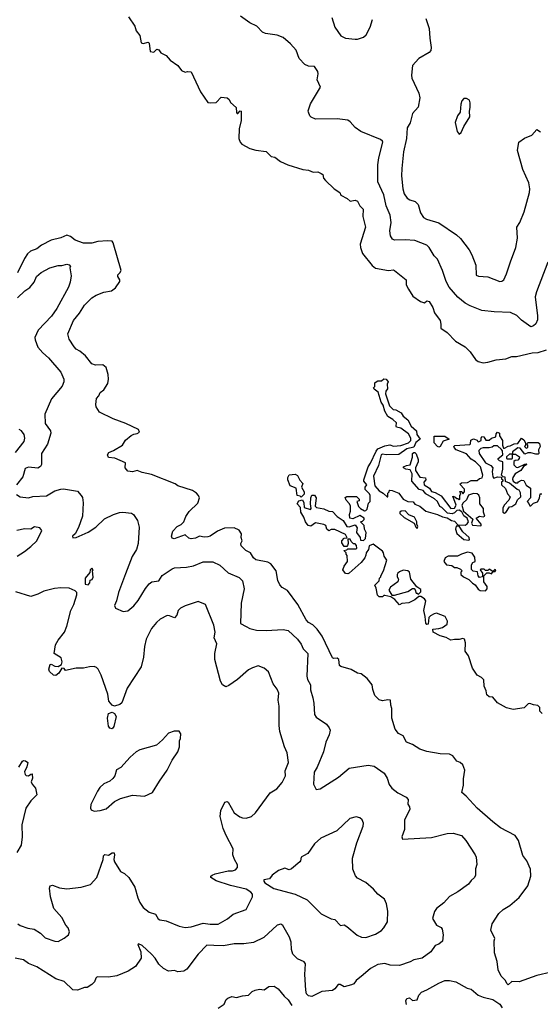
# Model space of a CAD drawing. Extents: x 2086813 to 2278017, y 548126 to 753336.
# Tile 131 of 256: x 2108962 to 2113313, y 632606 to 640828. Entities that reach past the tile are written whole.
import ezdxf

# ---------------------------------------------------------------- set-up
doc = ezdxf.new("R2010")
doc.units = 0

msp = doc.modelspace()

# ---------------------------------------------------------------- linework, layer by layer
at = {"layer": '0CON10XD'}
for points in [[(2109871.7, 640851.7), (2109923.8, 640775), (2109936.7, 640735), (2109966.2, 640695), (2109977.5, 640635), (2109995, 640630), (2110035, 640640), (2110045, 640632.5), (2110053.6, 640563.6), (2110083, 640557), (2110108.3, 640581.7), (2110125, 640577.5), (2110141.2, 640551.2), (2110185, 640530), (2110219.4, 640489.4), (2110283.8, 640445), (2110315, 640403.8), (2110345, 640391.2), (2110365, 640396.7), (2110395, 640392.5), (2110472.5, 640225), (2110535, 640136.2), (2110555, 640132.5), (2110605, 640137.5), (2110645, 640180), (2110695, 640176.7), (2110713, 640163), (2110725, 640137.5), (2110772.5, 640095), (2110773.9, 640053.9), (2110780, 640045), (2110786, 640044), (2110803.9, 640066.1), (2110813.3, 640063.3), (2110813.3, 639986.7), (2110796.4, 639916.4), (2110793.8, 639835), (2110803.8, 639805), (2110818.8, 639788.8), (2110885, 639752.9), (2110935, 639739.2), (2111021.2, 639728.8), (2111065, 639686), (2111095, 639678.8), (2111142.6, 639642.6), (2111203.8, 639615), (2111328.3, 639578.3), (2111375, 639572.1), (2111415, 639554.4), (2111455, 639557.5), (2111482.5, 639545), (2111496.7, 639535), (2111502.5, 639505), (2111517.5, 639485), (2111590, 639415), (2111636.4, 639386.4), (2111645, 639363.3), (2111700, 639335), (2111725, 639312.5), (2111765, 639320), (2111785, 639312.5), (2111805, 639272.5), (2111832.5, 639245), (2111831.2, 639185), (2111850.8, 639095), (2111808.9, 638955), (2111811.1, 638925), (2111826.3, 638876.3), (2111908.6, 638775), (2111934.6, 638754.6), (2112045, 638732.5), (2112085, 638738.8), (2112095, 638733.3), (2112193.3, 638655), (2112192.5, 638615), (2112212.5, 638577.5), (2112248.3, 638518.3), (2112312.5, 638475), (2112345, 638463.3), (2112365, 638479.2), (2112385, 638473.8), (2112415.8, 638425), (2112430, 638380), (2112475.4, 638315.4), (2112483.1, 638285), (2112481.2, 638251.2), (2112535, 638216), (2112604.5, 638144.5), (2112686.4, 638096.4), (2112726, 638055), (2112770.5, 637990.5), (2112792.7, 637972.7), (2112835.9, 637964.1), (2112875, 637967.1), (2112945, 637988.9), (2113025, 637997.1), (2113075, 638014.4), (2113115, 638015.4), (2113245, 638045.6), (2113295, 638048.6), (2113365, 638072.5)], [(2113376.8, 638803.2), (2113280, 638555), (2113270, 638515), (2113290, 638355), (2113289.1, 638320.9), (2113275, 638288.8), (2113255, 638271.2), (2113235, 638263.3), (2113155, 638320), (2113116.8, 638356.8), (2113065, 638384.3), (2112928.3, 638388.3), (2112825, 638400.8), (2112727.4, 638437.4), (2112685, 638461.4), (2112625, 638511.4), (2112551.5, 638595), (2112525, 638641.2), (2112494.4, 638734.4), (2112455, 638828), (2112426.2, 638856.2), (2112385.4, 638925.4), (2112365, 638945.7), (2112265, 638983.3), (2112185, 638990), (2112095.8, 638985.8), (2112078.8, 638995), (2112062.1, 639022.1), (2112054.4, 639065), (2112065.4, 639135), (2112058, 639195), (2112024.2, 639274.2), (2112005.2, 639365.2), (2111956.2, 639475), (2111954.6, 639615), (2111962.3, 639675), (2111996.4, 639805), (2111993.5, 639815), (2111977, 639827), (2111811.9, 639895), (2111765, 639928.9), (2111725, 639974.2), (2111705, 639988), (2111615, 640000), (2111435, 639998.8), (2111397.5, 640015), (2111387.5, 640025), (2111376.7, 640055), (2111373.9, 640066.1), (2111391.2, 640125), (2111476.7, 640265), (2111447.8, 640325), (2111457.5, 640375), (2111454.2, 640394.2), (2111425, 640436.7), (2111375, 640441.2), (2111344.3, 640454.3), (2111298, 640505), (2111273, 640573), (2111225, 640626), (2111165, 640678.8), (2111115, 640700), (2111015, 640713.3), (2110992.5, 640725), (2110943.6, 640773.6), (2110885, 640801.2), (2110807, 640857)], [(2111571.2, 640845), (2111596.2, 640765), (2111645, 640692.5), (2111685, 640672.5), (2111765, 640666.2), (2111785, 640666.2), (2111835, 640683.3), (2111857.5, 640702.5), (2111890, 640765), (2111911.7, 640828.3)], [(2112355, 640836.7), (2112385.4, 640754.6), (2112389.2, 640675), (2112401.4, 640595), (2112397.9, 640572.1), (2112385, 640553.3), (2112298.8, 640505), (2112244.3, 640445), (2112236, 640365), (2112238.8, 640338.8), (2112298.1, 640215), (2112307.1, 640175), (2112291.9, 640098.1), (2112245.8, 640045), (2112226, 639966), (2112200.6, 639925), (2112193.4, 639836.6), (2112168.6, 639725), (2112155.8, 639584.2), (2112153.1, 639525), (2112164.3, 639415), (2112175.8, 639375), (2112199.1, 639339.1), (2112223.2, 639323.2), (2112268.6, 639308.6), (2112293.3, 639285), (2112312, 639215), (2112336.7, 639176.7), (2112362.6, 639162.6), (2112465, 639131.4), (2112611.9, 639031.9)], [(2112635, 639872.5), (2112652.5, 639885), (2112673, 639937), (2112723, 640017), (2112720, 640065), (2112727.5, 640095), (2112727.5, 640135), (2112720, 640155), (2112695, 640170), (2112675, 640170), (2112658.3, 640151.7), (2112648.3, 640121.7), (2112642.5, 640055), (2112620, 640025), (2112601.4, 639968.6), (2112617.5, 639895), (2112635, 639872.5)], [(2112611.9, 639031.9), (2112645, 639000), (2112718, 638905), (2112741.2, 638865), (2112773, 638777), (2112777.5, 638695), (2112797, 638687), (2112875, 638680.8), (2112975, 638642.9), (2112992.5, 638645), (2113008, 638655), (2113031.4, 638705), (2113062.6, 638807.4), (2113108.6, 638925), (2113122, 639005), (2113118, 639095), (2113141.4, 639135), (2113178.1, 639225), (2113223.9, 639383.9), (2113225.8, 639415), (2113218, 639465), (2113168.3, 639578.3), (2113123.8, 639735), (2113133.8, 639805), (2113181.7, 639838.3), (2113242.5, 639865), (2113285, 639910), (2113315, 639892.5)], [(2109781.7, 638698.3), (2109800, 638715), (2109808.8, 638735), (2109743.6, 638963.6), (2109735, 638977.5), (2109695, 638982.5), (2109615, 638975.9), (2109565, 638961.2), (2109495, 638960.7), (2109426.2, 638986.2), (2109387.9, 639017.9), (2109355, 639027.5), (2109305, 639006.5), (2109225, 638987.9), (2109145, 638946.5), (2109105, 638914.6), (2109053.6, 638896.3), (2109027.3, 638872.7), (2109002.1, 638835), (2108943.5, 638715)], [(2108945, 638504.3), (2109005.7, 638565), (2109047.3, 638592.7), (2109082.2, 638635), (2109101.4, 638685), (2109141.7, 638718.3), (2109215, 638755.7), (2109285, 638776), (2109315, 638776.7), (2109355, 638787.5), (2109375, 638780), (2109387, 638767), (2109382.5, 638755), (2109391.7, 638688.3), (2109384, 638635), (2109370, 638595), (2109273.4, 638416.6), (2109227.8, 638352.2), (2109115.6, 638235), (2109089.4, 638175), (2109090.6, 638155), (2109115, 638094.2), (2109155.6, 638045), (2109202.9, 638005), (2109306.2, 637885), (2109331.2, 637825), (2109331.2, 637805), (2109317.5, 637767.5), (2109228.3, 637661.7), (2109171.5, 637535), (2109174.7, 637455), (2109220, 637395), (2109223.3, 637375), (2109195.8, 637284.2), (2109143.9, 637205), (2109145.5, 637114.5), (2109135, 637096.2), (2109115, 637084.2), (2109035, 637092.5), (2109008.3, 637081.7), (2108988.6, 637011.4), (2108934.6, 636945)], [(2113405, 632875.7), (2113283.7, 632846.3), (2113136.8, 632793.2), (2113076.4, 632796.4), (2113045, 632770), (2113035, 632777.5), (2113018.8, 632808.8), (2112985, 632842.5), (2112961.2, 632895), (2112952, 632965), (2112929.2, 633035), (2112926.7, 633135), (2112933.3, 633155), (2112898.8, 633225), (2112911.7, 633278.3), (2112966.7, 633365), (2113003.2, 633396.8), (2113059.1, 633430.9), (2113135, 633498.8), (2113209.2, 633595), (2113233.1, 633675), (2113230, 633735), (2113200.8, 633805), (2113168.3, 633848.3), (2113131.1, 633975), (2113104.2, 634015), (2112980.7, 634080.7), (2112915, 634130.6), (2112784.6, 634244.6), (2112693.9, 634343.9), (2112657.5, 634375), (2112671.4, 634435), (2112671.2, 634488.8), (2112682.3, 634562.3), (2112666.2, 634605), (2112643.3, 634626.7), (2112615, 634636.7), (2112580.8, 634680.8), (2112555, 634694), (2112475, 634697.5), (2112365, 634716), (2112307.6, 634737.6), (2112245, 634776), (2112196.1, 634796.1), (2112167.7, 634847.7), (2112128.3, 634868.3), (2112101.2, 634905), (2112071.2, 634995), (2112072.5, 635075), (2112062.5, 635105), (2112060, 635145), (2112037.7, 635147.7), (2111995, 635141.2), (2111965, 635150), (2111930, 635185), (2111913.8, 635235), (2111908.8, 635275), (2111865, 635326.7), (2111815, 635366), (2111785, 635370), (2111731.1, 635401.1), (2111645, 635425.8), (2111635, 635434), (2111630, 635485), (2111615, 635495.6), (2111585, 635494.2), (2111575, 635500), (2111489.4, 635679.4), (2111449.5, 635739.5), (2111410.8, 635775), (2111376, 635795), (2111356.4, 635816.4), (2111285.9, 635945.9), (2111200.3, 636060.3), (2111155, 636086.2), (2111135, 636110), (2111119.5, 636145), (2111105.7, 636225), (2111060.8, 636285), (2111035, 636299.2), (2110935, 636318), (2110916.2, 636335), (2110890, 636375), (2110853.3, 636395), (2110813.3, 636435), (2110810, 636455), (2110820, 636475), (2110813.3, 636505), (2110816.7, 636535), (2110795.8, 636565.8), (2110755, 636586), (2110675, 636581.2), (2110615, 636558), (2110555, 636515.8), (2110535, 636509.4), (2110505, 636507.5), (2110464.1, 636515.9), (2110431.7, 636498.3), (2110395, 636492), (2110375, 636500), (2110345, 636526.7), (2110251.7, 636491.7), (2110237.5, 636497.5), (2110231.2, 636515), (2110243.3, 636556.7), (2110277.5, 636595), (2110311.7, 636611.7), (2110333.8, 636635), (2110350.8, 636679.2), (2110377.5, 636722.5), (2110449.7, 636790.3), (2110464.2, 636835), (2110457.5, 636855), (2110440, 636875), (2110405, 636897.1), (2110285, 636935.8), (2110261.1, 636951.1), (2110065, 637031.4), (2109985, 637046), (2109945, 637063.8), (2109905, 637052), (2109865, 637058.8), (2109843.3, 637085), (2109845, 637127.5), (2109756.4, 637166.4), (2109703.5, 637173.5), (2109695.8, 637195), (2109706.2, 637215), (2109745, 637230), (2109820, 637275), (2109845, 637317.5), (2109892.5, 637355), (2109915, 637367.5), (2109945, 637372.5), (2109962.5, 637385), (2109955, 637406.7), (2109850, 637455), (2109744.5, 637494.5), (2109629.7, 637549.7), (2109602, 637595), (2109598, 637615), (2109603.3, 637665), (2109622.7, 637687.3), (2109634, 637715), (2109665, 637737.5), (2109698.9, 637791.1), (2109705.6, 637825), (2109702.5, 637865), (2109684.5, 637924.5), (2109657.5, 637945), (2109595, 637943.8), (2109565, 637954.4), (2109512.2, 638022.2), (2109465, 638061.4), (2109435, 638075.8), (2109416.9, 638095), (2109375, 638161.2), (2109364.4, 638205), (2109410.5, 638315), (2109462, 638378), (2109505, 638443.5), (2109564.2, 638505.8), (2109601.9, 638528.1), (2109665, 638553.5), (2109730, 638565), (2109761.7, 638588.3), (2109799.3, 638640.7), (2109800, 638655), (2109781.2, 638685), (2109781.7, 638698.3)], [(2111854.2, 636355.8), (2111846.7, 636335), (2111815.7, 636294.3), (2111716.7, 636205), (2111705, 636200), (2111684.2, 636204.2), (2111662.5, 636235), (2111673.8, 636266.2), (2111702.5, 636305), (2111700, 636355), (2111690, 636365), (2111690, 636375), (2111670, 636395), (2111695, 636400), (2111705, 636410), (2111775, 636410), (2111780, 636415), (2111778.3, 636438.3), (2111765, 636450), (2111751.7, 636451.7), (2111731.7, 636471.7), (2111725, 636490), (2111705, 636490), (2111707.5, 636455), (2111701.7, 636438.3), (2111695, 636430), (2111675, 636430), (2111655, 636460), (2111653.3, 636475), (2111675, 636497.5), (2111698.3, 636501.7), (2111685, 636530), (2111595, 636571.2), (2111565, 636570), (2111545, 636560), (2111530, 636575), (2111520, 636605), (2111505, 636612.5), (2111435, 636627.5), (2111395, 636597.5), (2111372.5, 636605), (2111350, 636635), (2111337.5, 636675), (2111312.5, 636715), (2111310, 636755), (2111280, 636785), (2111295, 636810), (2111325, 636820), (2111337.5, 636795), (2111340, 636755), (2111391.7, 636738.3), (2111397.5, 636745), (2111391.2, 636785), (2111393.9, 636836.1), (2111405, 636857.5), (2111425, 636856.7), (2111441.2, 636835), (2111432.5, 636765), (2111442.5, 636755), (2111505, 636743.8), (2111545, 636723.8), (2111575, 636722.5), (2111615, 636680), (2111666.4, 636646.4), (2111695, 636596.7), (2111715, 636593.8), (2111765, 636610), (2111782.5, 636585), (2111778.8, 636571.2), (2111778, 636545), (2111807.5, 636505), (2111811.7, 636481.7), (2111835, 636480), (2111852.5, 636495), (2111857.5, 636545), (2111842.5, 636575), (2111840, 636605), (2111810, 636635), (2111828.3, 636641.7), (2111840, 636655), (2111840, 636665), (2111805, 636687.5), (2111745, 636660), (2111720, 636665), (2111717.5, 636695), (2111727.5, 636725), (2111726.4, 636766.4), (2111717.5, 636785), (2111690, 636815), (2111681.7, 636838.3), (2111695, 636847.5), (2111777, 636847), (2111800, 636825), (2111798.3, 636811.7), (2111780, 636805), (2111793.9, 636763.9), (2111810, 636745), (2111845, 636727.5), (2111855, 636730), (2111865, 636740), (2111878.3, 636791.7), (2111890, 636805), (2111890, 636855), (2111885, 636870), (2111850, 636905), (2111850, 636925), (2111862.5, 636945), (2111837.5, 636975), (2111838.8, 636985), (2111874, 637095), (2111894.2, 637125.8), (2111940, 637225), (2111956.4, 637243.6), (2112015, 637270), (2112055, 637277.5), (2112087, 637267), (2112148.3, 637271.7), (2112212.5, 637295), (2112231.2, 637315), (2112231.2, 637335), (2112211.2, 637371.2), (2112146.1, 637416.1), (2112112.5, 637425), (2112107.5, 637435), (2112112.5, 637462.5), (2112080.7, 637490.7), (2112040, 637515), (2112015, 637560), (2111999.3, 637609.3), (2111984.1, 637634.1), (2111956.7, 637716.7), (2111923.6, 637743.6), (2111920, 637755), (2111930, 637765), (2111930, 637795), (2111940, 637805), (2111955, 637812.5), (2111986.7, 637813.3), (2112005, 637830), (2112025, 637827.5), (2112042.5, 637805), (2112032.5, 637785), (2112036, 637745), (2112022.5, 637725), (2112020, 637705), (2112053, 637603), (2112083, 637573), (2112105, 637570), (2112150, 637545), (2112167, 637517), (2112205, 637487.5), (2112232.5, 637435), (2112277.5, 637395), (2112282.5, 637365), (2112310, 637325), (2112272.5, 637297.5), (2112255, 637258.8), (2112196.4, 637243.6), (2112131.7, 637198.3), (2112025, 637193.3), (2111995, 637201.2), (2111984.2, 637195.8), (2111960, 637105), (2111920, 637015), (2111930, 636935), (2111965, 636892.5), (2112000, 636875), (2112033, 636843), (2112040, 636845), (2112040, 636875), (2112050, 636885), (2112050, 636895), (2112055, 636900), (2112075, 636897.5), (2112130, 636875), (2112167.5, 636825), (2112205, 636806), (2112250.7, 636800.7), (2112265, 636783.8), (2112305.5, 636765.5), (2112338.6, 636738.6), (2112355, 636723.3), (2112455, 636696.7), (2112495, 636676.7), (2112535, 636667.5), (2112570, 636645), (2112595, 636640), (2112625, 636610), (2112685, 636607.5), (2112703, 636617), (2112712.5, 636635), (2112702.5, 636665), (2112673.3, 636685), (2112657.5, 636717.5), (2112635, 636732.5), (2112615, 636730), (2112595, 636710), (2112577, 636703), (2112537, 636707), (2112490, 636755), (2112473.6, 636763.6), (2112452.5, 636805), (2112427.7, 636827.7), (2112355, 636867.5), (2112335, 636897.5), (2112300, 636905), (2112240, 636975), (2112242.5, 637035), (2112225, 637070), (2112190, 637075), (2112170, 637085), (2112170, 637095), (2112193.6, 637106.4), (2112225, 637110), (2112246.1, 637173.9), (2112243.8, 637205), (2112255, 637213.3), (2112265, 637213.3), (2112275, 637202.5), (2112292.5, 637155), (2112292.5, 637135), (2112270, 637085), (2112270, 637065), (2112305, 637006.7), (2112353.3, 637003.3), (2112356, 636985), (2112340, 636965), (2112343.6, 636943.6), (2112385.9, 636915.9), (2112405, 636887.5), (2112435, 636880), (2112485, 636852.5), (2112565, 636747.5), (2112595, 636750), (2112610, 636775), (2112581.7, 636848.3), (2112600, 636845), (2112615, 636830), (2112625, 636830), (2112635, 636820), (2112640, 636825), (2112640, 636855), (2112650, 636865), (2112641.7, 636888.3), (2112658.3, 636888.3), (2112665, 636870), (2112680, 636885), (2112678.3, 636908.3), (2112641.7, 636948.3), (2112655, 636960), (2112705, 636962.5), (2112735, 636980), (2112785, 636980), (2112805, 636997.5), (2112828.3, 637001.7), (2112832.5, 637025), (2112813.3, 637095), (2112772.5, 637135), (2112735, 637157.5), (2112695, 637202.5), (2112610, 637235), (2112592.5, 637255), (2112590, 637265), (2112598.3, 637271.7), (2112725, 637280), (2112730, 637285), (2112731.7, 637318.3), (2112755, 637327.5), (2112785, 637317.5), (2112790, 637305), (2112797, 637303), (2112820, 637315), (2112817.5, 637335), (2112825, 637347.5), (2112840, 637345), (2112858.3, 637318.3), (2112885, 637317.5), (2112906.4, 637333.6), (2112940, 637345), (2112945, 637370), (2112955, 637382.5), (2112972.5, 637375), (2112973, 637353), (2112997.5, 637315), (2112997.5, 637275), (2113005, 637250), (2113015, 637250), (2113045, 637267.5), (2113061.7, 637268.3), (2113095, 637287.5), (2113125, 637290), (2113155, 637332.5), (2113175, 637320), (2113190, 637295), (2113190, 637275), (2113180, 637265), (2113195, 637250), (2113210, 637255), (2113210, 637275), (2113200, 637285), (2113213, 637297), (2113296.4, 637296.4), (2113305, 637290), (2113312.5, 637265), (2113297.5, 637235), (2113300, 637205), (2113295, 637200), (2113275, 637200), (2113235, 637212.5), (2113208.3, 637211.7), (2113185, 637200), (2113145, 637250), (2113125, 637252.5), (2113081.7, 637218.3), (2113080, 637200), (2113055, 637200), (2113031.7, 637178.3), (2113030, 637165), (2113035, 637160), (2113075, 637160), (2113080, 637165), (2113080, 637200), (2113105, 637200), (2113138.3, 637178.3), (2113137, 637163), (2113125, 637150), (2113102.5, 637147.5), (2113091.7, 637138.3), (2113091.7, 637111.7), (2113111.7, 637091.7), (2113125, 637090), (2113183, 637117), (2113195, 637120), (2113200, 637115), (2113171.7, 637098.3), (2113150, 637065), (2113103.3, 637036.7), (2113082.5, 637005), (2113080.7, 636990.7), (2113087.5, 636975), (2113105, 636960), (2113125, 636960), (2113130.7, 636969.3), (2113155, 636982.5), (2113175, 636980), (2113195, 636940), (2113230, 636915), (2113230, 636835), (2113202.5, 636805), (2113218.3, 636788.3), (2113225, 636770), (2113235, 636770), (2113255, 636790), (2113288.3, 636801.7), (2113307, 636833), (2113311.7, 636868.3), (2113325, 636870)], [(2108928.1, 637215), (2108999.2, 637305), (2109005.8, 637335), (2109000, 637365), (2108976.7, 637395), (2108957.3, 637407.3)], [(2112465, 637258.8), (2112455, 637263.8), (2112426.7, 637295), (2112425, 637350), (2112515, 637350), (2112550, 637325), (2112500.7, 637309.3), (2112475, 637263.3), (2112465, 637258.8)], [(2113015, 636707.5), (2113025, 636712.5), (2113055, 636760), (2113075, 636762.5), (2113107.5, 636785), (2113121.7, 636818.3), (2113150, 636845), (2113147, 636877), (2113135, 636900), (2113120, 636905), (2113055, 636957.5), (2113021.7, 636971.7), (2113018.3, 637008.3), (2113001.7, 637011.7), (2112990, 637025), (2113000, 637075), (2113000, 637135), (2112973.3, 637143.3), (2112960, 637155), (2112960, 637165), (2113000, 637195), (2112997.5, 637227.5), (2112988.3, 637238.3), (2112955, 637270), (2112925, 637270), (2112911.7, 637258.3), (2112885, 637253.3), (2112836.4, 637253.6), (2112815, 637247.5), (2112800.7, 637229.3), (2112803.3, 637205), (2112855, 637126.7), (2112900, 637105), (2112917, 637087), (2112910, 637055), (2112915, 637010), (2112925, 637000), (2112955, 637010), (2112988.3, 637008.3), (2112990, 636995), (2113000, 636985), (2113000, 636975), (2112990, 636965), (2112990, 636945), (2113023, 636913), (2113039.3, 636869.3), (2113060, 636845), (2113050, 636815), (2113010, 636775), (2113000.7, 636749.3), (2113000, 636715), (2113015, 636707.5)], [(2111315, 636840), (2111305, 636850), (2111280, 636855), (2111272.5, 636915), (2111222.5, 636935), (2111203.6, 636986.4), (2111203.9, 637006.1), (2111213.9, 637026.1), (2111265, 637032.5), (2111285, 637022.5), (2111303.9, 636983.9), (2111327.5, 636955), (2111317.5, 636925), (2111338.8, 636885), (2111340, 636865), (2111315, 636840)], [(2108935, 636864.6), (2108965, 636843.6), (2109035, 636836), (2109073, 636847), (2109185, 636852.2), (2109255, 636893.1), (2109305, 636908.9), (2109329.3, 636909.3), (2109445, 636891.1), (2109475.5, 636855.5), (2109488, 636838), (2109493.3, 636795), (2109487.3, 636682.7), (2109452.9, 636587.1), (2109424.5, 636535.5), (2109404, 636515), (2109405, 636501.2), (2109435, 636503.1), (2109535, 636547.5), (2109598.7, 636591.3), (2109671.2, 636658.8), (2109745, 636696.5), (2109797.4, 636712.6), (2109825, 636716.7), (2109897.5, 636707.5), (2109912.5, 636695), (2109946, 636646), (2109960.6, 636590.6), (2109953.5, 636455), (2109939.1, 636405), (2109903.3, 636345), (2109845, 636201.2), (2109786.9, 636045), (2109772.2, 635975), (2109754.4, 635935), (2109763.8, 635915), (2109826.2, 635886.2), (2109865, 635891.4), (2109915, 635934), (2109951.3, 635978.7), (2110012.3, 636077.7), (2110044, 636116), (2110066.9, 636133.1), (2110125, 636142.5), (2110152.3, 636187.7), (2110235, 636242.5), (2110255, 636249.5), (2110355, 636255.4), (2110415, 636266.8), (2110495, 636300.8), (2110575, 636301.2), (2110635, 636273.6), (2110705, 636207.8), (2110795, 636170.8), (2110823.1, 636143.1), (2110838.6, 636075), (2110812.3, 635955), (2110807.3, 635787.3), (2110855, 635760)], [(2112815, 636602.5), (2112820, 636605), (2112817.5, 636615), (2112777.5, 636665), (2112805, 636681.2), (2112835, 636677.5), (2112848.3, 636681.7), (2112837.5, 636715), (2112837.5, 636745), (2112807.5, 636785), (2112807.5, 636835), (2112798.3, 636858.3), (2112785, 636870), (2112755, 636872.5), (2112713.6, 636856.4), (2112695, 636817.5), (2112667, 636793), (2112657.5, 636775), (2112670, 636725), (2112748, 636658), (2112737.5, 636625), (2112747, 636607), (2112815, 636602.5)], [(2112285, 636580), (2112290, 636595), (2112280, 636615), (2112282.5, 636635), (2112263, 636673), (2112215, 636692.5), (2112185, 636727.5), (2112150, 636725), (2112140, 636715), (2112140, 636705), (2112175, 636672.5), (2112260, 636625), (2112271.7, 636591.7), (2112285, 636580)], [(2108942.3, 636347.7), (2109003.6, 636386.4), (2109055, 636430), (2109106.7, 636475), (2109146.4, 636563.6), (2109130, 636585), (2109085, 636592.5), (2109056.4, 636573.6), (2109005, 636577.1), (2108937.7, 636562.3)], [(2112715, 636482.5), (2112720, 636485), (2112717.5, 636505), (2112665, 636552.5), (2112635, 636600), (2112610, 636600), (2112603.3, 636575), (2112615, 636537.5), (2112675, 636486.7), (2112715, 636482.5)], [(2113330, 635035), (2113310, 635055), (2113310, 635085), (2113291.7, 635101.7), (2113255.9, 635105.9), (2113225, 635118.8), (2113212.5, 635115), (2113177, 635083), (2113085, 635066.7), (2113030.5, 635080.5), (2112955, 635123.3), (2112915, 635170), (2112885, 635172.5), (2112865, 635190), (2112860, 635225), (2112843.6, 635263.6), (2112840, 635315), (2112822.5, 635335), (2112784.1, 635354.1), (2112747, 635413), (2112713.3, 635515), (2112686.2, 635555), (2112688.8, 635625), (2112680, 635655), (2112665, 635660), (2112635, 635651.2), (2112595, 635653.3), (2112565, 635646.7), (2112525, 635668.8), (2112475, 635683.8), (2112417.5, 635715), (2112415, 635740), (2112466.4, 635743.6), (2112495, 635753.3), (2112535, 635780), (2112536.7, 635805), (2112516.7, 635845), (2112445, 635872.5), (2112425, 635867.5), (2112395, 635850), (2112382.5, 635835), (2112375, 635780), (2112365, 635777.5), (2112355, 635787.5), (2112351.2, 635845), (2112338.8, 635895), (2112357.5, 635975), (2112345, 635992.5), (2112315, 636012.5), (2112298.3, 636011.7), (2112265, 635983.3), (2112215, 635960), (2112156.7, 635953.3), (2112135, 635942.5), (2112096.4, 635986.4), (2112065, 636010), (2112015, 636020), (2112005, 636020), (2111995, 636010), (2111965, 636010), (2111951.7, 636021.7), (2111941.7, 636081.7), (2111930, 636105), (2111967, 636143), (2111970, 636165), (2111980, 636175), (2111980, 636185), (2112002.5, 636225), (2112030, 636315), (2112007.5, 636347.5), (2112003.8, 636375), (2111995, 636390), (2111915, 636447.5), (2111882.5, 636435), (2111876.7, 636405), (2111858, 636375), (2111854.2, 636355.8)], [(2112855, 636060), (2112870, 636075), (2112870, 636095), (2112840, 636135), (2112840, 636185), (2112865, 636210), (2112885, 636210), (2112905, 636200), (2112920, 636220), (2112935, 636220), (2112940, 636235), (2112933, 636237), (2112915, 636220), (2112885, 636240), (2112875, 636230), (2112855, 636230), (2112845, 636240), (2112815, 636240), (2112810, 636235), (2112830, 636205), (2112830, 636175), (2112805, 636170), (2112792.5, 636185), (2112788.3, 636218.3), (2112753, 636223), (2112738.3, 636238.3), (2112737.5, 636275), (2112750, 636295), (2112770, 636305), (2112765, 636340), (2112743.6, 636373.6), (2112705, 636382), (2112655, 636366.2), (2112621.7, 636348.3), (2112541.7, 636348.3), (2112517.5, 636335), (2112507.5, 636305), (2112530, 636275), (2112575, 636270), (2112595, 636252.5), (2112615, 636252.5), (2112645, 636240), (2112660, 636225), (2112650, 636215), (2112650, 636195), (2112670, 636175), (2112715, 636152.5), (2112745, 636122.5), (2112769.3, 636109.3), (2112794.1, 636074.1), (2112811.7, 636061.7), (2112855, 636060)], [(2109535, 636110), (2109547.5, 636125), (2109551.7, 636148.3), (2109566.4, 636153.6), (2109576.4, 636173.6), (2109570, 636225), (2109577.5, 636235), (2109565, 636247.5), (2109550, 636235), (2109548.3, 636211.7), (2109510, 636165), (2109510, 636115), (2109535, 636110)], [(2112071.7, 636021.7), (2112095, 636022.5), (2112205, 636053.3), (2112245, 636077.5), (2112257.5, 636077.5), (2112268.3, 636068.3), (2112275, 636040), (2112285, 636040), (2112295, 636030), (2112315, 636050), (2112315, 636070), (2112281.7, 636091.7), (2112231.2, 636155), (2112220, 636215), (2112206.1, 636226.1), (2112168.3, 636231.7), (2112135, 636217.5), (2112122.5, 636205), (2112117.5, 636195), (2112117.5, 636175), (2112127.5, 636155), (2112122.5, 636135), (2112060.7, 636089.3), (2112047.5, 636065), (2112071.7, 636021.7)], [(2108947.6, 633277.6), (2108965, 633264.3), (2109030.6, 633240.6), (2109082.7, 633232.7), (2109135, 633200), (2109175, 633162), (2109256.7, 633133.3), (2109285, 633130), (2109335, 633158.8), (2109370, 633185), (2109378.3, 633211.7), (2109366.2, 633245), (2109346.8, 633266.8), (2109315, 633332), (2109247, 633407), (2109220, 633505), (2109211.2, 633575), (2109217.5, 633595), (2109235, 633600), (2109295, 633578), (2109355, 633570), (2109475, 633583.3), (2109553.6, 633606.4), (2109606.7, 633665), (2109658.8, 633815), (2109662, 633845), (2109672.7, 633857.3), (2109705, 633850.8), (2109735, 633870), (2109750.7, 633870.7), (2109755.6, 633855), (2109748.6, 633815), (2109754.3, 633795), (2109805, 633716.2), (2109838.6, 633698.6), (2109875, 633663.8), (2109924.3, 633585), (2109948.6, 633495), (2109965.6, 633455.6), (2109993.8, 633415), (2110045, 633376), (2110097.9, 633357.9), (2110120, 633320), (2110132.7, 633312.7), (2110185, 633302.9), (2110295, 633259.2), (2110345, 633248), (2110395, 633252.9), (2110495, 633284.4), (2110555, 633274), (2110620, 633275), (2110698.8, 633321.2), (2110745, 633360), (2110855, 633397.5), (2110907.5, 633505), (2110907.5, 633525), (2110893, 633543), (2110855, 633567.5), (2110725, 633598.8), (2110605, 633636.7), (2110560, 633665), (2110560, 633675), (2110570, 633685), (2110595, 633696.2), (2110705, 633720), (2110739.3, 633720.7), (2110765, 633730), (2110781.7, 633748.3), (2110781.7, 633771.7), (2110757.5, 633815), (2110743.8, 633855), (2110746.2, 633905), (2110686.8, 634016.8), (2110663, 634073), (2110638, 634175), (2110643.8, 634225), (2110677, 634293), (2110695, 634300), (2110703, 634293), (2110753.8, 634205), (2110801.7, 634171.7), (2110825, 634162), (2110855, 634159.2), (2110900, 634175), (2110933.8, 634205), (2111056.7, 634373.3), (2111111.4, 634405), (2111155, 634458.8), (2111183.8, 634515), (2111181.2, 634555), (2111210, 634625), (2111198, 634705), (2111173.8, 634755), (2111136.2, 634885), (2111130, 634935), (2111129.4, 635095), (2111121.1, 635145), (2111128, 635205), (2111115, 635236.7), (2111080.9, 635280.9), (2111041.2, 635381.2), (2111004.2, 635414.2), (2110955, 635431.2), (2110906.7, 635416.7), (2110875, 635398), (2110781.7, 635318.3), (2110711.2, 635268.8), (2110685, 635256.2), (2110656.7, 635275), (2110640, 635305), (2110592.5, 635485), (2110592.5, 635535), (2110608.6, 635615), (2110586.9, 635665), (2110595.6, 635715), (2110583.4, 635773.4), (2110516.1, 635946.1), (2110455, 635970), (2110345.9, 635934.1), (2110305, 635913.8), (2110285.6, 635894.4), (2110274, 635855), (2110255, 635833.8), (2110215, 635850.8), (2110195, 635852), (2110135, 635821.2), (2110104.5, 635795.5), (2110065, 635743.8), (2110018.6, 635655), (2110004.2, 635595), (2109997.5, 635505), (2109976, 635425), (2109860, 635245), (2109815.6, 635124.4), (2109799.5, 635110.5), (2109755, 635096), (2109735, 635104), (2109708.3, 635138.3), (2109700, 635195), (2109644.2, 635355), (2109618.8, 635405), (2109605, 635418.8), (2109585, 635426.2), (2109545, 635423.8), (2109495.8, 635414.2), (2109435, 635412.5), (2109345, 635392.5), (2109335, 635410), (2109315, 635412.5), (2109289.3, 635370.7), (2109265, 635351.9), (2109245, 635355.8), (2109210, 635385), (2109204.3, 635405), (2109217.7, 635442.3), (2109225, 635446.2), (2109255, 635430.8), (2109283.6, 635426.4), (2109312.5, 635445), (2109316.2, 635465), (2109308.3, 635498.3), (2109250, 635535), (2109262.7, 635607.3), (2109285, 635646.7), (2109335.5, 635714.5), (2109355.7, 635765), (2109390, 635895), (2109413.8, 635945), (2109440, 636025), (2109440, 636045), (2109425, 636060), (2109375, 636080), (2109305, 636083.8), (2109252.3, 636077.7), (2109164.3, 636055.7), (2109115, 636031.2), (2109055, 636011.2), (2108929.2, 636049.2)], [(2110855, 635760), (2110885, 635744.4), (2110940.3, 635730.3), (2111023, 635727), (2111165, 635737.1), (2111205, 635728), (2111285, 635654), (2111314.2, 635614.2), (2111331.2, 635575), (2111370.8, 635535), (2111361.8, 635345), (2111368, 635318), (2111392.1, 635275), (2111391.7, 635231.7), (2111412.9, 635165), (2111419.5, 635119.5), (2111425.8, 635025), (2111441.2, 635005), (2111526, 634945), (2111549.2, 634915), (2111555.8, 634895), (2111548.6, 634855), (2111520.5, 634795), (2111502.5, 634715), (2111447.9, 634585), (2111424.4, 634545), (2111416.2, 634445), (2111438.8, 634398.8), (2111473.3, 634405), (2111625.9, 634504.1), (2111715, 634577.1), (2111875, 634603.1), (2111925.5, 634595.5), (2112007, 634537), (2112033.1, 634495), (2112051.1, 634441.1), (2112071.3, 634411.3), (2112121.7, 634371.7), (2112192.5, 634335), (2112207.5, 634315), (2112207, 634277), (2112220, 634255), (2112223.3, 634235), (2112178, 634145), (2112178.8, 634065), (2112156.2, 634005), (2112162.5, 633985), (2112405, 634000), (2112535, 634031.4), (2112585, 634035.7), (2112653.3, 634015), (2112692, 633975), (2112770, 633855), (2112776.7, 633835), (2112782.5, 633775), (2112772.7, 633737.3), (2112771.2, 633685), (2112763.3, 633665), (2112735, 633640), (2112712, 633608), (2112624.4, 633545.6), (2112554.6, 633505.4), (2112505.5, 633454.5), (2112445, 633406), (2112428.3, 633381.7), (2112412.1, 633322.1), (2112445, 633267.1), (2112485, 633248.8), (2112493.3, 633235), (2112502.5, 633185), (2112496.4, 633133.6), (2112465, 633107.5), (2112435, 633096.7), (2112398, 633045), (2112325, 632990.8), (2112255, 632976.9), (2112225, 632960.8), (2112135, 632930.8), (2112057, 632933), (2112015, 632946), (2111955, 632937.8), (2111895, 632904.4), (2111833.6, 632853.6), (2111774.5, 632805.5), (2111755, 632778), (2111735, 632768), (2111675, 632752), (2111641.7, 632771.7), (2111625, 632771.2), (2111596, 632735), (2111575, 632722.5), (2111487.7, 632712.3), (2111405, 632670.8), (2111375, 632677.5), (2111358.6, 632695), (2111353.1, 632725), (2111345.7, 632855), (2111352, 632945), (2111339.5, 632959.5), (2111284.5, 632984.5), (2111245.8, 633025), (2111233.3, 633065), (2111230, 633125), (2111218.2, 633168.2), (2111160, 633265), (2111145, 633276.4), (2111115, 633266.9), (2111002.2, 633165), (2110915, 633121.8), (2110835, 633110.5), (2110755, 633110.8), (2110665, 633095.6), (2110585, 633097.8), (2110525, 633101.4), (2110455, 633026), (2110359.7, 632900.3), (2110335, 632883.8), (2110285, 632876), (2110255, 632887.1), (2110205, 632883.1), (2110164.6, 632904.6), (2110125, 632940), (2110095, 632992.5), (2110063.3, 633025), (2109985, 633098.1), (2109955, 633111.2), (2109948.8, 633105), (2109974.4, 633045), (2109977.3, 632992.7), (2109928.8, 632921.2), (2109867.7, 632882.3), (2109775, 632843.8), (2109705, 632834), (2109610, 632835), (2109597.5, 632825), (2109587.5, 632795), (2109565, 632772.5), (2109525, 632747.5), (2109505, 632747.5), (2109445, 632723.3), (2109405, 632726.7), (2109335, 632796), (2109265, 632819.2), (2109158.6, 632885), (2109105, 632917.9), (2109035, 632946.4), (2108995, 632977.7), (2108925, 632991.6)], [(2109735, 634907.1), (2109715, 634913.3), (2109705, 634928.8), (2109696.5, 634995), (2109705, 635034), (2109735, 635044.3), (2109755.5, 635035.5), (2109768.5, 635008.5), (2109748.2, 634925), (2109735, 634907.1)], [(2109585, 634220), (2109635, 634224), (2109685, 634238.8), (2109755, 634300), (2109805.6, 634324.4), (2109905, 634353.8), (2110005, 634343.8), (2110072.5, 634375), (2110129.5, 634470.5), (2110195, 634560), (2110236.4, 634643.6), (2110283.3, 634715), (2110296.7, 634755), (2110297.5, 634805), (2110306.7, 634825), (2110310, 634865), (2110295, 634887.5), (2110253.6, 634886.4), (2110205, 634871.2), (2110156.4, 634813.6), (2110105, 634771.2), (2109965, 634731.4), (2109935, 634715.8), (2109885, 634670), (2109807.7, 634582.3), (2109772.5, 634565), (2109756.7, 634515), (2109739.5, 634490.5), (2109715, 634470), (2109665, 634446.7), (2109633.2, 634416.8), (2109612, 634385), (2109557.5, 634275), (2109552.5, 634245), (2109560.7, 634230.7), (2109585, 634220)], [(2108954, 634586), (2108985, 634637.5), (2108995, 634642.5), (2109009.3, 634639.3), (2109030, 634625), (2109021.7, 634588.3), (2109001.7, 634548.3), (2109006.7, 634525), (2109015, 634516.7), (2109035, 634513.8), (2109055, 634527.5), (2109065, 634530), (2109066.7, 634525), (2109069.2, 634495), (2109059.2, 634465), (2109066.9, 634445), (2109095, 634410.8), (2109104.1, 634355.9), (2109056.2, 634305), (2109013.8, 634245), (2108980, 634105), (2108982, 634005), (2108975.5, 633934.5), (2108938, 633875)], [(2111855, 633163.5), (2111935, 633190.6), (2111986.3, 633223.7), (2112006.2, 633245), (2112035.8, 633295), (2112037.5, 633385), (2112026.7, 633445), (2112010, 633485), (2111956.2, 633525), (2111918.3, 633568.3), (2111855, 633624.2), (2111785, 633660), (2111769.7, 633679.7), (2111746.9, 633735), (2111743.4, 633826.6), (2111780.8, 633955), (2111832.5, 634095), (2111835, 634120), (2111825, 634146), (2111805, 634164.3), (2111775, 634172.9), (2111721.3, 634158.7), (2111613.3, 634055), (2111477.5, 633992.5), (2111425, 633946.7), (2111370, 633865), (2111335, 633845.8), (2111313.3, 633835), (2111310, 633805), (2111303.3, 633795), (2111235, 633736.2), (2111215, 633730), (2111177, 633743), (2111125, 633722.5), (2111072.5, 633685), (2111050, 633655), (2111003.6, 633646.4), (2111002.5, 633635), (2111010.7, 633620.7), (2111085, 633572), (2111265, 633526.9), (2111365, 633479.2), (2111483, 633363), (2111565, 633320.8), (2111595, 633314), (2111642.5, 633265), (2111675, 633268.8), (2111697, 633257), (2111783.2, 633183.2), (2111817.6, 633167.6), (2111855, 633163.5)], [(2110620, 632575), (2110671.5, 632608.5), (2110687.5, 632645), (2110702, 632658), (2110735, 632671.1), (2110775, 632663.3), (2110825, 632676.5), (2110875, 632682), (2110905, 632713.5), (2110928.8, 632725), (2110965, 632732.9), (2111005, 632727.5), (2111043.3, 632755), (2111088.9, 632758.9), (2111122.5, 632735), (2111172.9, 632672.9), (2111205, 632644.4), (2111235.7, 632595)], [(2112196, 632605), (2112190, 632635), (2112196.7, 632653.3), (2112218.9, 632658.9), (2112245, 632636.7), (2112285, 632643.3), (2112297.4, 632682.6), (2112321.5, 632708.5), (2112365, 632725.8), (2112465, 632784), (2112515, 632804), (2112555, 632806), (2112606.7, 632795), (2112702.1, 632742.1), (2112735, 632733.8), (2112793.2, 632683.2), (2112835, 632666.2), (2112915, 632646.7), (2112975, 632606.2), (2112995, 632577.5)]]:
    msp.add_lwpolyline(points, dxfattribs=at)

doc.saveas('drawing.dxf')
